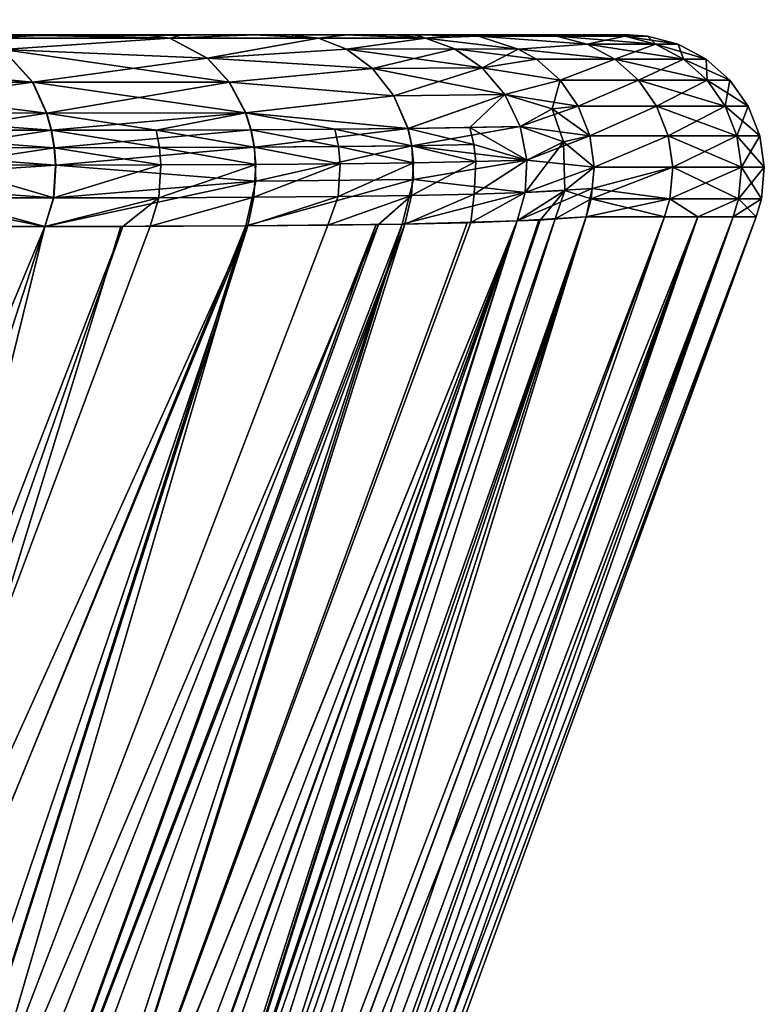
# Model space of a CAD drawing. Extents: x -0.045 to 0.141, y -0.171 to 0.07.
# Tile 256 of 256: x 0.13626 to 0.14065, y 0.064 to 0.06982. Entities that reach past the tile are written whole.
import ezdxf

# ---------------------------------------------------------------- set-up
doc = ezdxf.new("R2010")
doc.units = 0
doc.layers.add('mesh', color=7, linetype='CONTINUOUS')

msp = doc.modelspace()

# ---------------------------------------------------------------- meshes
at = {"layer": 'mesh'}
mesh = msp.add_polyface(dxfattribs=at)
corners = [(0.1210778, 0.0697282, 0.0362326), (0.1262111, 0.0697282, 0.0358307), (0.1262226, 0.0697205, 0.0359407), (0.1211185, 0.0687611, 0.0370139), (0.1262925, 0.0687611, 0.0366088), (0.1237962, 0.0686546, 0.0367736), (0.1262943, 0.0689476, 0.0366261), (0.1211194, 0.0689476, 0.0370313), (0.1262916, 0.069133, 0.0365999), (0.1211181, 0.069133, 0.0370049), (0.1262844, 0.0693072, 0.0365314), (0.1211145, 0.0693072, 0.0369362), (0.1262732, 0.0694606, 0.0364246), (0.1211089, 0.0694606, 0.0368289), (0.1262587, 0.0695848, 0.0362852), (0.1211016, 0.0695848, 0.036689), (0.1262415, 0.0696731, 0.0361209), (0.121093, 0.0696731, 0.036524), (0.1210835, 0.0697205, 0.0363431), (0.1236699, 0.0696731, -0.0114657), (0.1223325, 0.069679, -0.0115459), (0.1222207, 0.0696769, -0.0115588), (0.1224756, 0.0696928, -0.0114953), (0.1237962, 0.0686546, -0.0118833), (0.1262893, 0.0686546, -0.0116881), (0.1262925, 0.0687611, -0.0117186), (0.1262415, 0.0696731, -0.0112306), (0.1262226, 0.0697205, -0.0110504), (0.1262587, 0.0695848, -0.0113949), (0.1211016, 0.0695848, -0.0117987), (0.1262732, 0.0694606, -0.0115343), (0.1211089, 0.0694606, -0.0119387), (0.1262844, 0.0693072, -0.0116412), (0.1211145, 0.0693072, -0.012046), (0.1262916, 0.069133, -0.0117096), (0.1211181, 0.069133, -0.0121147), (0.1262943, 0.0689476, -0.0117359), (0.1211194, 0.0689476, -0.0121411), (0.1211185, 0.0687611, -0.0121237), (0.1249157, 0.0697282, 0.0353796), (0.1224403, 0.0697282, 0.0355754), (0.1262111, 0.0697282, -0.0109405), (0.1226758, 0.0697281, -0.0111343), (0.1226739, 0.0697283, -0.0112462), (0.1239479, 0.0697277, -0.0107327), (0.1257523, 0.0697279, -0.0100276), (0.1249157, 0.0697282, 0.0349986), (0.1159305, 0.0697361, 0.0121053), (0.1287614, 0.0697281, 0.0345673), (0.12978, 0.0697281, 0.0344272), (0.1309896, 0.0697282, 0.0341771), (0.134265, 0.0697281, 0.0325759), (0.1332587, 0.0697282, 0.0332395), (0.1159305, 0.0697968, -0.0088715), (0.1275556, 0.0697306, -0.0088715), (0.1275556, 0.0697156, 0.0001185), (0.1388798, 0.0697279, 0.0121053), (0.1159305, 0.0698182, -0.0058748), (0.1275556, 0.0697214, -0.0058748), (0.1226753, 0.0697201, -0.0113569)]
mesh.append_faces([[corners[k] for k in face] for face in [(0, 1, 2, 2), (3, 4, 5, 5), (3, 6, 4, 4), (7, 6, 3, 3), (7, 8, 6, 6), (9, 8, 7, 7), (9, 10, 8, 8), (11, 12, 10, 10), (13, 14, 12, 12), (15, 16, 14, 14), (17, 2, 16, 16), (18, 0, 2, 2), (19, 20, 21, 21), (19, 22, 20, 20), (23, 24, 25, 25), (19, 26, 27, 27), (19, 28, 26, 26), (29, 28, 19, 19), (29, 30, 28, 28), (31, 32, 30, 30), (33, 34, 32, 32), (35, 34, 33, 33), (35, 36, 34, 34), (37, 36, 35, 35), (37, 25, 36, 36), (38, 25, 37, 37), (38, 23, 25, 25), (0, 39, 1, 1), (0, 40, 39, 39), (41, 42, 43, 43), (41, 44, 42, 42), (45, 44, 41, 41), (40, 46, 39, 39), (47, 48, 46, 46), (47, 49, 48, 48), (50, 49, 47, 47), (51, 52, 47, 47), (53, 45, 54, 54), (53, 44, 45, 45), (55, 56, 47, 47), (55, 57, 58, 58), (41, 43, 59, 59), (59, 22, 19, 19), (59, 27, 41, 41), (59, 19, 27, 27), (59, 20, 22, 22)]])
mesh = msp.add_polyface(dxfattribs=at)
corners = [(0.1262226, 0.0697205, 0.0359407), (0.1262111, 0.0697282, 0.0358307), (0.1299278, 0.0697282, 0.0353708), (0.1262732, 0.0694606, -0.0115343), (0.1299925, 0.0695848, -0.0109329), (0.1262587, 0.0695848, -0.0113949), (0.1249157, 0.0697282, 0.0353796), (0.1249157, 0.0697282, 0.0349986), (0.1287614, 0.0697281, 0.0345673), (0.1262111, 0.0697282, -0.0109405), (0.125941, 0.0697281, -0.0100084), (0.1257523, 0.0697279, -0.0100276), (0.1275556, 0.0697282, -0.0098101), (0.1299278, 0.0697282, -0.0104805), (0.12978, 0.0697282, -0.009537), (0.1275556, 0.0697306, -0.0088715), (0.137868, 0.0697278, 0.0265772), (0.1376025, 0.0697279, 0.0277127), (0.1159305, 0.0697361, 0.0121053), (0.1321563, 0.0697283, 0.0337792), (0.1309896, 0.0697282, 0.0341771), (0.1332587, 0.0697282, 0.0332395), (0.1366304, 0.0697284, 0.0299328), (0.1359689, 0.0697284, 0.0308989), (0.1387044, 0.0697286, 0.0185886), (0.1383849, 0.0697283, 0.0224482), (0.1300625, 0.0697283, -0.0094924), (0.1323429, 0.0697283, -0.0088083), (0.1275556, 0.0697214, -0.0058748), (0.1299434, 0.0697205, 0.0354802), (0.1262415, 0.0696731, 0.0361209), (0.1299691, 0.0696731, 0.0356596), (0.1262587, 0.0695848, 0.0362852), (0.1299925, 0.0695848, 0.0358231), (0.1262732, 0.0694606, 0.0364246), (0.1300123, 0.0694606, 0.0359619), (0.1262844, 0.0693072, 0.0365314), (0.1300334, 0.0692021, 0.0361093), (0.1262916, 0.069133, 0.0365999), (0.1300398, 0.0690086, 0.0361539), (0.1262943, 0.0689476, 0.0366261), (0.1300393, 0.0688221, 0.0361509), (0.1262925, 0.0687611, 0.0366088), (0.1300342, 0.0686546, 0.0361149), (0.1262893, 0.0686546, 0.0365784), (0.1300385, 0.0687611, -0.011255), (0.1262943, 0.0689476, -0.0117359), (0.1262925, 0.0687611, -0.0117186), (0.1300398, 0.0690086, -0.0112636), (0.1262916, 0.069133, -0.0117096), (0.1300334, 0.0692021, -0.011219), (0.1262844, 0.0693072, -0.0116412), (0.1300112, 0.0694673, -0.0110642), (0.1300275, 0.0693072, -0.011178), (0.1262415, 0.0696731, -0.0112306), (0.1299691, 0.0696731, -0.0107693), (0.1299518, 0.069705, -0.0106486), (0.1262226, 0.0697205, -0.0110504)]
mesh.append_faces([[corners[k] for k in face] for face in [(0, 1, 2, 2), (3, 4, 5, 5), (6, 7, 8, 8), (1, 8, 2, 2), (1, 6, 8, 8), (9, 10, 11, 11), (9, 12, 10, 10), (13, 12, 9, 9), (13, 14, 12, 12), (15, 12, 14, 14), (16, 17, 18, 18), (18, 19, 20, 20), (18, 21, 19, 19), (22, 23, 18, 18), (24, 25, 18, 18), (15, 10, 12, 12), (15, 11, 10, 10), (14, 26, 15, 15), (15, 27, 28, 28), (29, 30, 0, 0), (31, 30, 29, 29), (31, 32, 30, 30), (33, 32, 31, 31), (33, 34, 32, 32), (35, 34, 33, 33), (35, 36, 34, 34), (37, 38, 36, 36), (39, 40, 38, 38), (41, 42, 40, 40), (43, 44, 42, 42), (0, 2, 29, 29), (45, 46, 47, 47), (46, 48, 49, 49), (45, 48, 46, 46), (49, 50, 51, 51), (48, 50, 49, 49), (51, 52, 3, 3), (51, 53, 52, 52), (50, 53, 51, 51), (54, 55, 56, 56), (5, 55, 54, 54), (5, 4, 55, 55), (3, 52, 4, 4), (9, 56, 13, 13), (9, 57, 56, 56), (57, 54, 56, 56)]])
mesh = msp.add_polyface(dxfattribs=at)
corners = [(0.13163, 0.0697092, -0.0102769), (0.1315746, 0.0697282, -0.0100954), (0.1311897, 0.0697282, -0.0102229), (0.1324129, 0.0697282, -0.0098176), (0.1316823, 0.069646, -0.0104494), (0.1333091, 0.0696443, -0.0098105), (0.1316307, 0.0697092, 0.0351672), (0.1315757, 0.0697282, 0.0349871), (0.1324388, 0.0697282, 0.0346981), (0.1312283, 0.0697282, 0.0351034), (0.1333091, 0.0696443, 0.0347013), (0.131683, 0.069646, 0.0353397), (0.1332294, 0.0697088, 0.0345373), (0.1309896, 0.0697282, 0.0341771), (0.1321563, 0.0697283, 0.0337792), (0.131198, 0.0697282, -0.0092269), (0.1321699, 0.0697283, -0.0088715), (0.1323429, 0.0697283, -0.0088083), (0.1159305, 0.0697361, 0.0121053), (0.1371838, 0.0697282, 0.0288576), (0.1366304, 0.0697284, 0.0299328), (0.1376025, 0.0697279, 0.0277127), (0.1379126, 0.069728, 0.0262946), (0.137868, 0.0697278, 0.0265772), (0.1333681, 0.0697232, -0.0058748), (0.1381081, 0.0697282, 0.0001185), (0.1275556, 0.0697156, 0.0001185), (0.1326668, 0.0687886, -0.0105641), (0.1318097, 0.0687982, -0.0108661), (0.1325886, 0.06862, -0.0105456), (0.131812, 0.0689887, -0.0108746), (0.1309303, 0.0690971, -0.0110916), (0.1317999, 0.069188, -0.0108356), (0.1309324, 0.0688092, -0.0111003), (0.1317561, 0.0686303, -0.0108187), (0.1326704, 0.0689802, -0.0105746), (0.1326656, 0.0690808, -0.0105628), (0.1326558, 0.0691814, -0.0105384), (0.1317724, 0.0693763, -0.0107459), (0.1309153, 0.0692912, -0.0110242), (0.1317317, 0.0695337, -0.010612), (0.1300112, 0.0694673, -0.0110642), (0.1299925, 0.0695848, -0.0109329), (0.1333842, 0.0695293, -0.0099648), (0.1318006, 0.069188, 0.0357259), (0.1334981, 0.0690744, 0.0350875), (0.1318127, 0.0689887, 0.0357649), (0.1317732, 0.0693763, 0.0356362), (0.1334867, 0.0691758, 0.0350646), (0.1317324, 0.0695337, 0.0355023), (0.1334459, 0.0693683, 0.0349816), (0.1333843, 0.0695293, 0.0348556), (0.131756, 0.0686303, 0.035709), (0.1300393, 0.0688221, 0.0361509), (0.1318105, 0.0687982, 0.0357564), (0.1300334, 0.0692021, 0.0361093), (0.1300123, 0.0694606, 0.0359619), (0.1299925, 0.0695848, 0.0358231), (0.1299691, 0.0696731, 0.0356596), (0.1300398, 0.0690086, 0.0361539), (0.1275556, 0.0697214, -0.0058748), (0.1333681, 0.0697284, -0.0082805)]
mesh.append_faces([[corners[k] for k in face] for face in [(0, 1, 2, 2), (3, 1, 0, 0), (0, 4, 5, 5), (6, 7, 8, 8), (6, 9, 7, 7), (6, 10, 11, 11), (8, 12, 6, 6), (13, 7, 9, 9), (14, 7, 13, 13), (14, 8, 7, 7), (1, 15, 2, 2), (1, 16, 15, 15), (3, 16, 1, 1), (3, 17, 16, 16), (18, 19, 20, 20), (18, 21, 19, 19), (18, 22, 23, 23), (24, 25, 26, 26), (27, 28, 29, 29), (30, 28, 27, 27), (30, 31, 28, 28), (32, 31, 30, 30), (33, 34, 28, 28), (35, 30, 27, 27), (36, 30, 35, 35), (37, 30, 36, 36), (37, 32, 30, 30), (38, 32, 37, 37), (38, 39, 32, 32), (40, 41, 38, 38), (4, 42, 40, 40), (43, 40, 38, 38), (5, 4, 40, 40), (44, 45, 46, 46), (47, 48, 44, 44), (49, 50, 47, 47), (11, 51, 49, 49), (52, 53, 54, 54), (55, 44, 46, 46), (56, 47, 44, 44), (57, 49, 47, 47), (58, 11, 49, 49), (58, 6, 11, 11), (54, 59, 46, 46), (60, 17, 61, 61), (24, 60, 61, 61)]])
mesh = msp.add_polyface(dxfattribs=at)
corners = [(0.1332293, 0.0697088, -0.0096465), (0.1331455, 0.0697282, -0.0094732), (0.1324129, 0.0697282, -0.0098176), (0.1342997, 0.0690693, -0.0097645), (0.133498, 0.0690744, -0.0101968), (0.1335035, 0.0689732, -0.0102074), (0.1326704, 0.0689802, -0.0105746), (0.1326668, 0.0687886, -0.0105641), (0.1334982, 0.0687807, -0.0101954), (0.13163, 0.0697092, -0.0102769), (0.1333091, 0.0696443, -0.0098105), (0.1326656, 0.0690808, -0.0105628), (0.1335788, 0.0697282, -0.0092695), (0.1347098, 0.0697086, -0.0087684), (0.1332294, 0.0697088, 0.0345373), (0.1331456, 0.0697282, 0.0343642), (0.1335788, 0.0697282, 0.0341596), (0.1316307, 0.0697092, 0.0351672), (0.1333091, 0.0696443, 0.0347013), (0.1324388, 0.0697282, 0.0346981), (0.1347088, 0.0697086, 0.0336597), (0.1332587, 0.0697282, 0.0332395), (0.1321563, 0.0697283, 0.0337792), (0.1323429, 0.0697283, -0.0088083), (0.1159305, 0.0697361, 0.0121053), (0.1383849, 0.0697283, 0.0224482), (0.1379126, 0.069728, 0.0262946), (0.1388706, 0.0697278, 0.0147265), (0.1387044, 0.0697286, 0.0185886), (0.1388798, 0.0697279, 0.0121053), (0.138745, 0.0697287, 0.0069852), (0.1388843, 0.0697279, 0.0108567), (0.1275556, 0.0697156, 0.0001185), (0.1342867, 0.0691714, -0.009743), (0.1334866, 0.0691758, -0.0101738), (0.1334355, 0.0686119, -0.0101562), (0.1349595, 0.06945, -0.0091198), (0.1333842, 0.0695293, -0.0099648), (0.1334459, 0.0693683, -0.0100909), (0.1348674, 0.0695913, -0.0089902), (0.1326558, 0.0691814, -0.0105384), (0.1317724, 0.0693763, -0.0107459), (0.1317317, 0.0695337, -0.010612), (0.1318127, 0.0689887, 0.0357649), (0.1334981, 0.0690744, 0.0350875), (0.1335034, 0.0688746, 0.0350973), (0.1318006, 0.069188, 0.0357259), (0.1334867, 0.0691758, 0.0350646), (0.1317732, 0.0693763, 0.0356362), (0.1334459, 0.0693683, 0.0349816), (0.1317324, 0.0695337, 0.0355023), (0.1333843, 0.0695293, 0.0348556), (0.131683, 0.069646, 0.0353397), (0.1349584, 0.06945, 0.0340112), (0.1348663, 0.0695913, 0.0338816), (0.1334714, 0.0686116, 0.0350296), (0.1318105, 0.0687982, 0.0357564), (0.1333681, 0.0697284, -0.0082805), (0.1342895, 0.0697282, -0.0088429), (0.1343843, 0.0697283, -0.0075933), (0.1333681, 0.0697232, -0.0058748)]
mesh.append_faces([[corners[k] for k in face] for face in [(0, 1, 2, 2), (3, 4, 5, 5), (6, 7, 8, 8), (0, 9, 10, 10), (2, 9, 0, 0), (5, 6, 8, 8), (4, 6, 5, 5), (4, 11, 6, 6), (0, 12, 1, 1), (0, 13, 12, 12), (14, 15, 16, 16), (17, 14, 18, 18), (19, 15, 14, 14), (16, 20, 14, 14), (21, 19, 22, 22), (21, 15, 19, 19), (16, 15, 21, 21), (1, 23, 2, 2), (24, 25, 26, 26), (24, 27, 28, 28), (24, 29, 27, 27), (30, 31, 32, 32), (33, 34, 4, 4), (8, 7, 35, 35), (36, 37, 38, 38), (39, 10, 37, 37), (34, 11, 4, 4), (34, 40, 11, 11), (34, 41, 40, 40), (38, 41, 34, 34), (37, 41, 38, 38), (10, 42, 37, 37), (43, 44, 45, 45), (46, 47, 44, 44), (48, 49, 47, 47), (50, 51, 49, 49), (52, 18, 51, 51), (51, 53, 49, 49), (18, 54, 51, 51), (14, 54, 18, 18), (55, 56, 45, 45), (56, 43, 45, 45), (1, 57, 23, 23), (12, 57, 1, 1), (58, 57, 12, 12), (57, 59, 60, 60)]])
mesh = msp.add_polyface(dxfattribs=at)
corners = [(0.1358944, 0.0697282, -0.0075168), (0.1352902, 0.0697282, -0.0080964), (0.136031, 0.0697085, -0.0076539), (0.135065, 0.0690657, -0.0092675), (0.1357723, 0.0691663, -0.0086888), (0.1350505, 0.0691682, -0.0092474), (0.1357883, 0.0690634, -0.0087077), (0.1350714, 0.0689634, -0.0092764), (0.1357953, 0.0689609, -0.0087159), (0.1357851, 0.0687669, -0.0087037), (0.1361954, 0.0697282, -0.0072281), (0.1350628, 0.0687697, -0.0092637), (0.1357428, 0.0685983, -0.0086529), (0.1364467, 0.0691656, -0.0080695), (0.1364641, 0.0690626, -0.0080869), (0.1358924, 0.0697282, 0.032409), (0.136472, 0.0697282, 0.0318048), (0.1360295, 0.0697085, 0.0325457), (0.1350638, 0.0690657, 0.0341589), (0.1364625, 0.0690626, 0.0329788), (0.1364701, 0.0689601, 0.0329864), (0.1350493, 0.0691682, 0.0341387), (0.1364451, 0.0691656, 0.0329613), (0.1356037, 0.0697282, 0.03271), (0.1347088, 0.0697086, 0.0336597), (0.1352716, 0.0697281, -0.0068033), (0.1343843, 0.0697283, -0.0075933), (0.1351789, 0.0697282, 0.0317863), (0.1359689, 0.0697284, 0.0308989), (0.1275556, 0.0697156, 0.0001185), (0.138453, 0.0697286, 0.0031278), (0.138745, 0.0697287, 0.0069852), (0.1381081, 0.0697282, 0.0001185), (0.1379126, 0.0697281, -0.0014044), (0.1380353, 0.0697281, -0.0005168), (0.1333681, 0.0697232, -0.0058748), (0.1388843, 0.0697279, 0.0108567), (0.1388798, 0.0697279, 0.0121053), (0.1350278, 0.0692684, -0.0092156), (0.1347098, 0.0697086, -0.0087684), (0.1361607, 0.0696428, -0.0077836), (0.1364604, 0.068766, -0.0080832), (0.1364075, 0.0685977, -0.0080319), (0.1349595, 0.06945, -0.0091198), (0.1348674, 0.0695913, -0.0089902), (0.1363361, 0.0694487, -0.0079589), (0.1364192, 0.0692662, -0.008042), (0.1350693, 0.0688641, 0.0341661), (0.1350266, 0.0692684, 0.034107), (0.1364176, 0.0692662, 0.0329339), (0.1349584, 0.06945, 0.0340112), (0.1363345, 0.0694487, 0.0328507), (0.1348663, 0.0695913, 0.0338816), (0.1361592, 0.0696428, 0.0326753), (0.1364075, 0.0685977, 0.0329221), (0.1364588, 0.068766, 0.0329751), (0.1360708, 0.069728, -0.0058748), (0.1367248, 0.0697282, -0.0048831)]
mesh.append_faces([[corners[k] for k in face] for face in [(0, 1, 2, 2), (3, 4, 5, 5), (3, 6, 4, 4), (7, 6, 3, 3), (7, 8, 6, 6), (9, 8, 7, 7), (10, 0, 2, 2), (7, 11, 9, 9), (11, 12, 9, 9), (6, 13, 4, 4), (8, 14, 6, 6), (15, 16, 17, 17), (18, 19, 20, 20), (21, 19, 18, 18), (21, 22, 19, 19), (23, 17, 24, 24), (23, 15, 17, 17), (25, 0, 10, 10), (26, 1, 0, 0), (27, 15, 23, 23), (28, 15, 27, 27), (28, 16, 15, 15), (29, 30, 31, 31), (29, 32, 30, 30), (33, 34, 35, 35), (29, 36, 37, 37), (38, 5, 4, 4), (2, 39, 40, 40), (9, 41, 8, 8), (42, 41, 9, 9), (43, 40, 44, 44), (43, 45, 40, 40), (38, 45, 43, 43), (38, 46, 45, 45), (4, 46, 38, 38), (18, 20, 47, 47), (48, 22, 21, 21), (48, 49, 22, 22), (50, 49, 48, 48), (50, 51, 49, 49), (52, 51, 50, 50), (52, 53, 51, 51), (24, 17, 53, 53), (54, 47, 55, 55), (25, 10, 56, 56), (35, 56, 57, 57)]])
mesh = msp.add_polyface(dxfattribs=at)
corners = [(0.137145, 0.0697086, -0.0063332), (0.1369948, 0.0697282, -0.0062414), (0.1361954, 0.0697282, -0.0072281), (0.1376443, 0.0690657, -0.0066882), (0.1364641, 0.0690626, -0.0080869), (0.1364717, 0.0689601, -0.0080945), (0.1376241, 0.0691682, -0.0066737), (0.1364467, 0.0691656, -0.0080695), (0.136031, 0.0697085, -0.0076539), (0.1357883, 0.0690634, -0.0087077), (0.1357953, 0.0689609, -0.0087159), (0.1360295, 0.0697085, 0.0325457), (0.136472, 0.0697282, 0.0318048), (0.137144, 0.0697086, 0.0312245), (0.1369879, 0.0697282, 0.0311133), (0.1372185, 0.0697282, 0.0308042), (0.1370833, 0.0690634, 0.0323029), (0.1364451, 0.0691656, 0.0329613), (0.1370644, 0.0691663, 0.032287), (0.1364625, 0.0690626, 0.0329788), (0.1370915, 0.0689609, 0.0323099), (0.1364701, 0.0689601, 0.0329864), (0.1359689, 0.0697284, 0.0308989), (0.1366304, 0.0697284, 0.0299328), (0.1376451, 0.0697282, 0.0300934), (0.1371838, 0.0697282, 0.0288576), (0.1378488, 0.0697282, 0.0296601), (0.1333681, 0.0697232, -0.0058748), (0.1376624, 0.0697282, -0.002614), (0.1379126, 0.0697281, -0.0014044), (0.1372645, 0.0697283, -0.0037807), (0.1367248, 0.0697282, -0.0048831), (0.1380353, 0.0697281, -0.0005168), (0.1381081, 0.0697282, 0.0001185), (0.1375924, 0.0692684, -0.0066511), (0.1364192, 0.0692662, -0.008042), (0.1374965, 0.06945, -0.0065828), (0.1363361, 0.0694487, -0.0079589), (0.1373669, 0.0695913, -0.0064907), (0.1361607, 0.0696428, -0.0077836), (0.1364075, 0.0685977, -0.0080319), (0.1376515, 0.0688641, -0.0066937), (0.1364604, 0.068766, -0.0080832), (0.1357723, 0.0691663, -0.0086888), (0.1361592, 0.0696428, 0.0326753), (0.1370793, 0.0687669, 0.0322998), (0.1364588, 0.068766, 0.0329751), (0.1364075, 0.0685977, 0.0329221), (0.1373658, 0.0695913, 0.031382), (0.1374954, 0.06945, 0.0314742), (0.1363345, 0.0694487, 0.0328507), (0.1375912, 0.0692684, 0.0315424), (0.1364176, 0.0692662, 0.0329339), (0.1350693, 0.0688641, 0.0341661), (0.1360708, 0.069728, -0.0058748), (0.1376449, 0.0697282, -0.0052032)]
mesh.append_faces([[corners[k] for k in face] for face in [(0, 1, 2, 2), (3, 4, 5, 5), (6, 7, 4, 4), (2, 8, 0, 0), (9, 4, 7, 7), (10, 5, 4, 4), (11, 12, 13, 13), (13, 14, 15, 15), (12, 14, 13, 13), (16, 17, 18, 18), (16, 19, 17, 17), (20, 19, 16, 16), (20, 21, 19, 19), (22, 14, 12, 12), (22, 15, 14, 14), (23, 15, 22, 22), (23, 24, 15, 15), (25, 26, 23, 23), (27, 28, 29, 29), (27, 30, 28, 28), (27, 31, 30, 30), (27, 32, 33, 33), (34, 35, 7, 7), (36, 37, 35, 35), (38, 37, 36, 36), (38, 39, 37, 37), (0, 39, 38, 38), (0, 8, 39, 39), (40, 41, 42, 42), (43, 7, 35, 35), (42, 5, 10, 10), (42, 41, 5, 5), (11, 13, 44, 44), (45, 46, 20, 20), (47, 46, 45, 45), (48, 44, 13, 13), (49, 44, 48, 48), (49, 50, 44, 44), (51, 52, 50, 50), (18, 52, 51, 51), (18, 17, 52, 52), (46, 21, 20, 20), (46, 53, 21, 21), (54, 55, 31, 31), (54, 1, 55, 55), (54, 2, 1, 1)]])
mesh = msp.add_polyface(dxfattribs=at)
corners = [(0.1380226, 0.0697088, -0.0048538), (0.1378496, 0.0697282, -0.00477), (0.1376449, 0.0697282, -0.0052032), (0.1376241, 0.0691682, -0.0066737), (0.1364641, 0.0690626, -0.0080869), (0.1376443, 0.0690657, -0.0066882), (0.137145, 0.0697086, -0.0063332), (0.1369948, 0.0697282, -0.0062414), (0.137144, 0.0697086, 0.0312245), (0.1372185, 0.0697282, 0.0308042), (0.1376451, 0.0697282, 0.0300934), (0.1376431, 0.0690657, 0.0315796), (0.1370644, 0.0691663, 0.032287), (0.1376229, 0.0691682, 0.0315651), (0.1370833, 0.0690634, 0.0323029), (0.137652, 0.0689634, 0.0315861), (0.1370915, 0.0689609, 0.0323099), (0.1370793, 0.0687669, 0.0322998), (0.1381497, 0.0689676, 0.0308203), (0.138137, 0.0687743, 0.0308133), (0.1376393, 0.0687697, 0.0315774), (0.1381401, 0.0690693, 0.0308143), (0.1370284, 0.0685983, 0.0322575), (0.1380221, 0.0697088, 0.029744), (0.1378488, 0.0697282, 0.0296601), (0.1372645, 0.0697283, -0.0037807), (0.1384724, 0.0697282, -0.0032001), (0.1376624, 0.0697282, -0.002614), (0.1367248, 0.0697282, -0.0048831), (0.1381835, 0.0697282, -0.0040633), (0.1366304, 0.0697284, 0.0299328), (0.1371838, 0.0697282, 0.0288576), (0.1381932, 0.0697282, 0.0289276), (0.1376025, 0.0697279, 0.0277127), (0.1385985, 0.0697282, 0.0277043), (0.137868, 0.0697278, 0.0265772), (0.138471, 0.0697282, 0.0280892), (0.1364717, 0.0689601, -0.0080945), (0.1376515, 0.0688641, -0.0066937), (0.1375924, 0.0692684, -0.0066511), (0.1364467, 0.0691656, -0.0080695), (0.1374965, 0.06945, -0.0065828), (0.1364192, 0.0692662, -0.008042), (0.1385729, 0.0690744, -0.0051225), (0.1385499, 0.0691758, -0.0051111), (0.138467, 0.0693683, -0.0050703), (0.1383409, 0.0695293, -0.0050087), (0.1373669, 0.0695913, -0.0064907), (0.1381866, 0.0696443, -0.0049335), (0.1375922, 0.0686006, -0.0066519), (0.1385826, 0.0688746, -0.0051278), (0.1375912, 0.0692684, 0.0315424), (0.1376052, 0.0686006, 0.0315262), (0.1381185, 0.0691714, 0.0308014), (0.1374954, 0.06945, 0.0314742), (0.1384665, 0.0693683, 0.0299605), (0.1373658, 0.0695913, 0.031382), (0.1383404, 0.0695293, 0.0298989), (0.1381861, 0.0696443, 0.0298238), (0.1363345, 0.0694487, 0.0328507)]
mesh.append_faces([[corners[k] for k in face] for face in [(0, 1, 2, 2), (3, 4, 5, 5), (2, 6, 0, 0), (2, 7, 6, 6), (8, 9, 10, 10), (11, 12, 13, 13), (11, 14, 12, 12), (15, 14, 11, 11), (15, 16, 14, 14), (17, 16, 15, 15), (18, 19, 20, 20), (15, 20, 17, 17), (15, 18, 20, 20), (11, 18, 15, 15), (13, 21, 11, 11), (20, 22, 17, 17), (23, 10, 24, 24), (23, 8, 10, 10), (25, 26, 27, 27), (28, 29, 25, 25), (28, 1, 29, 29), (2, 1, 28, 28), (30, 24, 10, 10), (31, 32, 24, 24), (33, 32, 31, 31), (34, 33, 35, 35), (36, 32, 33, 33), (5, 37, 38, 38), (39, 40, 3, 3), (41, 42, 39, 39), (43, 5, 38, 38), (44, 3, 5, 5), (44, 39, 3, 3), (45, 41, 39, 39), (46, 47, 41, 41), (0, 47, 48, 48), (0, 6, 47, 47), (49, 50, 38, 38), (51, 13, 12, 12), (20, 19, 52, 52), (51, 53, 13, 13), (54, 55, 51, 51), (56, 57, 54, 54), (23, 58, 56, 56), (56, 8, 23, 23), (51, 59, 54, 54)]])
mesh = msp.add_polyface(dxfattribs=at)
corners = [(0.1386526, 0.0697092, -0.0032551), (0.1384724, 0.0697282, -0.0032001), (0.1381835, 0.0697282, -0.0040633), (0.1385887, 0.0697282, -0.0028527), (0.1381866, 0.0696443, -0.0049335), (0.1388251, 0.069646, -0.0033074), (0.1380226, 0.0697088, -0.0048538), (0.1378496, 0.0697282, -0.00477), (0.1386525, 0.0697092, 0.0281447), (0.138471, 0.0697282, 0.0280892), (0.1385985, 0.0697282, 0.0277043), (0.1380221, 0.0697088, 0.029744), (0.1378488, 0.0697282, 0.0296601), (0.1381932, 0.0697282, 0.0289276), (0.1381497, 0.0689676, 0.0308203), (0.138583, 0.0689732, 0.0300181), (0.138137, 0.0687743, 0.0308133), (0.1381401, 0.0690693, 0.0308143), (0.1385723, 0.0690744, 0.0300127), (0.1381185, 0.0691714, 0.0308014), (0.1376431, 0.0690657, 0.0315796), (0.1376229, 0.0691682, 0.0315651), (0.1381861, 0.0696443, 0.0298238), (0.138571, 0.0687807, 0.0300129), (0.138077, 0.0686053, 0.030778), (0.138825, 0.069646, 0.0281969), (0.1372645, 0.0697283, -0.0037807), (0.1376624, 0.0697282, -0.002614), (0.1388561, 0.0697282, -0.0015522), (0.1379126, 0.0697281, -0.0014044), (0.137868, 0.0697278, 0.0265772), (0.1388561, 0.0697282, 0.0264424), (0.1376025, 0.0697279, 0.0277127), (0.1381081, 0.0697282, 0.0001185), (0.139316, 0.0697282, 0.0021644), (0.138453, 0.0697286, 0.0031278), (0.1380353, 0.0697281, -0.0005168), (0.1379126, 0.069728, 0.0262946), (0.1383849, 0.0697283, 0.0224482), (0.1389877, 0.0695337, -0.0033568), (0.1383409, 0.0695293, -0.0050087), (0.138467, 0.0693683, -0.0050703), (0.1385729, 0.0690744, -0.0051225), (0.1376515, 0.0688641, -0.0066937), (0.1385826, 0.0688746, -0.0051278), (0.1385499, 0.0691758, -0.0051111), (0.1376443, 0.0690657, -0.0066882), (0.1375924, 0.0692684, -0.0066511), (0.1374965, 0.06945, -0.0065828), (0.1373669, 0.0695913, -0.0064907), (0.1385494, 0.0691758, 0.0300013), (0.1389397, 0.0687886, 0.0291814), (0.1385318, 0.0686119, 0.0299501), (0.1375912, 0.0692684, 0.0315424), (0.1384665, 0.0693683, 0.0299605), (0.1374954, 0.06945, 0.0314742), (0.1383404, 0.0695293, 0.0298989), (0.1373658, 0.0695913, 0.031382), (0.1389384, 0.0690808, 0.0291802), (0.1391215, 0.0693763, 0.0282871), (0.1389876, 0.0695337, 0.0282463)]
mesh.append_faces([[corners[k] for k in face] for face in [(0, 1, 2, 2), (0, 3, 1, 1), (0, 4, 5, 5), (0, 6, 4, 4), (2, 6, 0, 0), (2, 7, 6, 6), (8, 9, 10, 10), (11, 12, 13, 13), (14, 15, 16, 16), (17, 15, 14, 14), (17, 18, 15, 15), (19, 18, 17, 17), (20, 17, 14, 14), (21, 19, 17, 17), (11, 8, 22, 22), (13, 8, 11, 11), (13, 9, 8, 8), (16, 23, 24, 24), (15, 23, 16, 16), (8, 25, 22, 22), (26, 2, 1, 1), (27, 28, 29, 29), (27, 3, 28, 28), (1, 3, 27, 27), (10, 30, 31, 31), (9, 32, 10, 10), (33, 34, 35, 35), (36, 28, 33, 33), (36, 29, 28, 28), (31, 37, 38, 38), (30, 37, 31, 31), (39, 40, 41, 41), (5, 4, 40, 40), (42, 43, 44, 44), (45, 46, 42, 42), (41, 47, 45, 45), (40, 48, 41, 41), (4, 49, 40, 40), (19, 50, 18, 18), (23, 51, 52, 52), (53, 50, 19, 19), (53, 54, 50, 50), (55, 56, 54, 54), (57, 22, 56, 56), (50, 58, 18, 18), (56, 59, 54, 54), (22, 60, 56, 56)]])
mesh = msp.add_polyface(dxfattribs=at)
corners = [(0.1386526, 0.0697092, -0.0032551), (0.1388561, 0.0697282, -0.0015522), (0.1385887, 0.0697282, -0.0028527), (0.139718, 0.0697282, 0.0072978), (0.139316, 0.0697282, 0.0021644), (0.139426, 0.0697205, 0.0021529), (0.1388561, 0.0697282, 0.0264424), (0.139316, 0.0697282, 0.0227258), (0.139426, 0.0697205, 0.0227373), (0.138745, 0.0697287, 0.0069852), (0.1398521, 0.0697282, 0.0124451), (0.1388843, 0.0697279, 0.0108567), (0.138453, 0.0697286, 0.0031278), (0.1381081, 0.0697282, 0.0001185), (0.1388798, 0.0697279, 0.0121053), (0.1388706, 0.0697278, 0.0147265), (0.139718, 0.0697282, 0.0175924), (0.1387044, 0.0697286, 0.0185886), (0.1383849, 0.0697283, 0.0224482), (0.1389656, 0.0697205, -0.0015678), (0.1388251, 0.069646, -0.0033074), (0.1383409, 0.0695293, -0.0050087), (0.1389877, 0.0695337, -0.0033568), (0.1394472, 0.0694606, -0.0016367), (0.1391215, 0.0693763, -0.0033976), (0.1393085, 0.0695848, -0.0016169), (0.1391988, 0.069644, -0.0016012), (0.1396062, 0.0696731, 0.0021341), (0.1397705, 0.0695848, 0.0021169), (0.1397705, 0.0695848, 0.0227733), (0.1391988, 0.069644, 0.0264914), (0.1396062, 0.0696731, 0.0227561), (0.1393085, 0.0695848, 0.0265071), (0.1394472, 0.0694606, 0.026527), (0.1389656, 0.0697205, 0.0264581), (0.1385985, 0.0697282, 0.0277043), (0.1386525, 0.0697092, 0.0281447), (0.1389876, 0.0695337, 0.0282463), (0.1391215, 0.0693763, 0.0282871), (0.138825, 0.069646, 0.0281969), (0.1383404, 0.0695293, 0.0298989), (0.1381861, 0.0696443, 0.0298238)]
mesh.append_faces([[corners[k] for k in face] for face in [(0, 1, 2, 2), (3, 4, 5, 5), (6, 7, 8, 8), (9, 10, 11, 11), (9, 3, 10, 10), (12, 3, 9, 9), (12, 4, 3, 3), (13, 1, 4, 4), (10, 14, 11, 11), (10, 15, 14, 14), (16, 15, 10, 10), (16, 17, 15, 15), (7, 17, 16, 16), (7, 18, 17, 17), (6, 18, 7, 7), (19, 1, 0, 0), (20, 21, 22, 22), (23, 22, 24, 24), (25, 22, 23, 23), (26, 22, 25, 25), (26, 20, 22, 22), (26, 0, 20, 20), (19, 0, 26, 26), (19, 4, 1, 1), (19, 5, 4, 4), (19, 27, 5, 5), (26, 27, 19, 19), (26, 28, 27, 27), (25, 28, 26, 26), (23, 28, 25, 25), (29, 30, 31, 31), (29, 32, 30, 30), (33, 32, 29, 29), (8, 34, 6, 6), (31, 34, 8, 8), (31, 30, 34, 34), (34, 35, 6, 6), (34, 36, 35, 35), (37, 33, 38, 38), (37, 32, 33, 33), (39, 32, 37, 37), (39, 30, 32, 32), (40, 37, 38, 38), (41, 39, 37, 37), (36, 30, 39, 39), (34, 30, 36, 36)]])
mesh = msp.add_polyface(dxfattribs=at)
corners = [(0.1400168, 0.0693072, 0.0227991), (0.1403143, 0.0694606, 0.0176235), (0.1404216, 0.0693072, 0.0176291), (0.1399099, 0.0694606, 0.0227879), (0.1401743, 0.0695848, 0.0176162), (0.1397705, 0.0695848, 0.0227733), (0.1400093, 0.0696731, 0.0176076), (0.1396062, 0.0696731, 0.0227561), (0.1398284, 0.0697205, 0.0175982), (0.139426, 0.0697205, 0.0227373), (0.139316, 0.0697282, 0.0227258), (0.1404492, 0.0694606, 0.0124451), (0.1405566, 0.0693072, 0.0124451), (0.140309, 0.0695848, 0.0124451), (0.1401438, 0.0696731, 0.0124451), (0.1399626, 0.0697205, 0.0124451), (0.139718, 0.0697282, 0.0175924), (0.1403143, 0.0694606, 0.0072667), (0.1404216, 0.0693072, 0.0072611), (0.1401743, 0.0695848, 0.007274), (0.1400093, 0.0696731, 0.0072826), (0.1398284, 0.0697205, 0.007292), (0.1398521, 0.0697282, 0.0124451), (0.1399099, 0.0694606, 0.0021024), (0.1400168, 0.0693072, 0.0020912), (0.1397705, 0.0695848, 0.0021169), (0.1396062, 0.0696731, 0.0021341), (0.139426, 0.0697205, 0.0021529), (0.139718, 0.0697282, 0.0072978), (0.1394472, 0.0694606, -0.0016367), (0.1395535, 0.0693072, -0.0016519), (0.1396217, 0.069133, -0.0016617), (0.1400852, 0.069133, 0.002084), (0.1395535, 0.0693072, 0.0265422), (0.1396217, 0.069133, 0.0265519), (0.1394472, 0.0694606, 0.026527)]
mesh.append_faces([[corners[k] for k in face] for face in [(0, 1, 2, 2), (3, 1, 0, 0), (3, 4, 1, 1), (5, 4, 3, 3), (5, 6, 4, 4), (7, 6, 5, 5), (7, 8, 6, 6), (9, 8, 7, 7), (9, 10, 8, 8), (2, 11, 12, 12), (1, 11, 2, 2), (1, 13, 11, 11), (4, 13, 1, 1), (4, 14, 13, 13), (6, 14, 4, 4), (6, 15, 14, 14), (8, 15, 6, 6), (8, 16, 15, 15), (10, 16, 8, 8), (12, 17, 18, 18), (11, 17, 12, 12), (11, 19, 17, 17), (13, 19, 11, 11), (13, 20, 19, 19), (14, 20, 13, 13), (14, 21, 20, 20), (15, 21, 14, 14), (15, 22, 21, 21), (16, 22, 15, 15), (18, 23, 24, 24), (17, 23, 18, 18), (17, 25, 23, 23), (19, 25, 17, 17), (19, 26, 25, 25), (20, 26, 19, 19), (20, 27, 26, 26), (21, 27, 20, 20), (21, 28, 27, 27), (22, 28, 21, 21), (29, 23, 25, 25), (30, 24, 23, 23), (31, 24, 30, 30), (31, 32, 24, 24), (33, 0, 34, 34), (33, 3, 0, 0), (35, 3, 33, 33), (3, 35, 5, 5)]])
mesh = msp.add_polyface(dxfattribs=at)
corners = [(0.1394171, 0.0686416, 0.0274344), (0.1393289, 0.0686354, 0.0278606), (0.1394759, 0.0688092, 0.0274471), (0.1389502, 0.0689802, 0.0291851), (0.1389397, 0.0687886, 0.0291814), (0.138571, 0.0687807, 0.0300129), (0.138583, 0.0689732, 0.0300181), (0.1385723, 0.0690744, 0.0300127), (0.1389384, 0.0690808, 0.0291802), (0.1396362, 0.0688221, -0.0016638), (0.1396478, 0.0689476, -0.0016654), (0.1392418, 0.0687982, -0.0034349), (0.1392502, 0.0689887, -0.0034372), (0.1385729, 0.0690744, -0.0051225), (0.1385826, 0.0688746, -0.0051278), (0.1392112, 0.069188, -0.003425), (0.1385499, 0.0691758, -0.0051111), (0.1391215, 0.0693763, -0.0033976), (0.138467, 0.0693683, -0.0050703), (0.1389877, 0.0695337, -0.0033568), (0.1385149, 0.0686116, -0.0050959), (0.1391944, 0.0686303, -0.0033804), (0.1396003, 0.0686546, -0.0016586), (0.1396217, 0.069133, -0.0016617), (0.1395535, 0.0693072, -0.0016519), (0.1394472, 0.0694606, -0.0016367), (0.1399099, 0.0694606, 0.0021024), (0.1396217, 0.069133, 0.0265519), (0.1394672, 0.0690971, 0.0274449), (0.1393998, 0.0692912, 0.0274299), (0.1396306, 0.0687611, 0.0265532), (0.1396003, 0.0686546, 0.0265489), (0.1396478, 0.0689476, 0.0265557), (0.1392417, 0.0687982, 0.0283244), (0.1389212, 0.06862, 0.0291033), (0.1392502, 0.0689887, 0.0283266), (0.1392112, 0.069188, 0.0283145), (0.1391943, 0.0686303, 0.0282707), (0.138914, 0.0691814, 0.0291705), (0.1391215, 0.0693763, 0.0282871), (0.1394472, 0.0694606, 0.026527), (0.1395535, 0.0693072, 0.0265422), (0.1385494, 0.0691758, 0.0300013), (0.1384665, 0.0693683, 0.0299605)]
mesh.append_faces([[corners[k] for k in face] for face in [(0, 1, 2, 2), (3, 4, 5, 5), (6, 3, 5, 5), (7, 3, 6, 6), (7, 8, 3, 3), (9, 10, 11, 11), (12, 13, 14, 14), (15, 13, 12, 12), (15, 16, 13, 13), (17, 16, 15, 15), (17, 18, 16, 16), (19, 18, 17, 17), (20, 11, 14, 14), (21, 9, 11, 11), (22, 9, 21, 21), (23, 12, 10, 10), (23, 15, 12, 12), (24, 15, 23, 23), (24, 17, 15, 15), (25, 17, 24, 24), (11, 12, 14, 14), (11, 10, 12, 12), (24, 26, 25, 25), (27, 28, 29, 29), (30, 0, 2, 2), (31, 0, 30, 30), (2, 28, 32, 32), (33, 28, 2, 2), (4, 33, 34, 34), (35, 33, 4, 4), (35, 28, 33, 33), (36, 28, 35, 35), (36, 29, 28, 28), (2, 37, 33, 33), (3, 35, 4, 4), (8, 35, 3, 3), (38, 35, 8, 8), (38, 36, 35, 35), (39, 36, 38, 38), (39, 29, 36, 36), (29, 40, 41, 41), (29, 41, 27, 27), (39, 40, 29, 29), (42, 38, 8, 8), (42, 39, 38, 38), (43, 39, 42, 42)]])
mesh = msp.add_polyface(dxfattribs=at)
corners = [(0.1402589, 0.0686546, 0.0045794), (0.1404687, 0.0686546, 0.0072587), (0.1404993, 0.0687611, 0.0072571), (0.1406038, 0.0686546, 0.0124451), (0.1406344, 0.0687611, 0.0124451), (0.1402589, 0.0686546, 0.0203109), (0.1400637, 0.0686546, 0.022804), (0.1400942, 0.0687611, 0.0228072), (0.1404993, 0.0687611, 0.0176332), (0.1405167, 0.0689476, 0.0176341), (0.1401115, 0.0689476, 0.022809), (0.1404903, 0.069133, 0.0176327), (0.1400852, 0.069133, 0.0228062), (0.1404216, 0.0693072, 0.0176291), (0.1400168, 0.0693072, 0.0227991), (0.1406518, 0.0689476, 0.0124451), (0.1406254, 0.069133, 0.0124451), (0.1405566, 0.0693072, 0.0124451), (0.1405167, 0.0689476, 0.0072562), (0.1404903, 0.069133, 0.0072575), (0.1404216, 0.0693072, 0.0072611), (0.1400942, 0.0687611, 0.0020831), (0.1401115, 0.0689476, 0.0020813), (0.1400852, 0.069133, 0.002084), (0.1400168, 0.0693072, 0.0020912), (0.1396478, 0.0689476, -0.0016654), (0.1396217, 0.069133, -0.0016617), (0.1396362, 0.0688221, -0.0016638), (0.1396003, 0.0686546, -0.0016586), (0.1400637, 0.0686546, 0.0020863), (0.1396306, 0.0687611, 0.0265532), (0.1396003, 0.0686546, 0.0265489), (0.1396478, 0.0689476, 0.0265557), (0.1396217, 0.069133, 0.0265519), (0.1394672, 0.0690971, 0.0274449), (0.1394759, 0.0688092, 0.0274471)]
mesh.append_faces([[corners[k] for k in face] for face in [(0, 1, 2, 2), (1, 3, 4, 4), (5, 6, 7, 7), (7, 8, 5, 5), (7, 9, 8, 8), (10, 9, 7, 7), (10, 11, 9, 9), (12, 11, 10, 10), (12, 13, 11, 11), (14, 13, 12, 12), (8, 4, 3, 3), (8, 15, 4, 4), (9, 15, 8, 8), (9, 16, 15, 15), (11, 16, 9, 9), (11, 17, 16, 16), (13, 17, 11, 11), (4, 2, 1, 1), (4, 18, 2, 2), (15, 18, 4, 4), (15, 19, 18, 18), (16, 19, 15, 15), (16, 20, 19, 19), (17, 20, 16, 16), (2, 21, 0, 0), (2, 22, 21, 21), (18, 22, 2, 2), (18, 23, 22, 22), (19, 23, 18, 18), (19, 24, 23, 23), (20, 24, 19, 19), (25, 23, 26, 26), (25, 22, 23, 23), (27, 22, 25, 25), (27, 21, 22, 22), (28, 21, 27, 27), (28, 29, 21, 21), (30, 6, 31, 31), (30, 7, 6, 6), (30, 10, 7, 7), (32, 10, 30, 30), (32, 12, 10, 10), (33, 12, 32, 32), (33, 14, 12, 12), (32, 34, 33, 33), (35, 32, 30, 30)]])
mesh = msp.add_polyface(dxfattribs=at)
corners = [(0.1337855, 0.0612281, -0.0058991), (0.135946, 0.0685977, -0.0084926), (0.1357428, 0.0685983, -0.0086529), (0.135693, 0.0612282, -0.0034901), (0.1383611, 0.0686084, -0.0054269), (0.1354371, 0.061228, -0.0039352), (0.139321, 0.068635, -0.0029997), (0.1368502, 0.0612282, -0.000783), (0.1369947, 0.0612282, -0.0002917), (0.1370561, 0.0612282, 0.0248409), (0.1396003, 0.0686546, 0.0265489), (0.137125, 0.061228, 0.0245471), (0.1368598, 0.061229, 0.0256775), (0.1394171, 0.0686416, 0.0274344), (0.1352509, 0.061228, 0.0290774), (0.1383752, 0.0686086, 0.0302907), (0.135695, 0.0612281, 0.0283925), (0.138077, 0.0686053, 0.030778), (0.1342747, 0.0612281, 0.0303002), (0.1368681, 0.0685977, 0.0324607), (0.1370284, 0.0685983, 0.0322575), (0.1340237, 0.0612281, 0.0305379), (0.1357851, 0.0687669, -0.0087037), (0.1370793, 0.0687669, 0.0322998), (0.1345919, 0.0612281, -0.0050478), (0.1352503, 0.061228, -0.0041858), (0.1375922, 0.0686006, -0.0066519), (0.1349324, 0.0686008, -0.009292), (0.1340232, 0.0612281, -0.0056481), (0.1364075, 0.0685977, -0.0080319), (0.136856, 0.0685977, -0.0075841), (0.1361011, 0.0612284, -0.0027799), (0.1385149, 0.0686116, -0.0050959), (0.1362013, 0.0612284, -0.0025442), (0.1391944, 0.0686303, -0.0033804), (0.1365287, 0.0612284, -0.0017742), (0.1388979, 0.0686194, -0.0042718), (0.1396003, 0.0686546, -0.0016586), (0.1370563, 0.0612282, 0.0000588), (0.1366257, 0.0612283, -0.001546), (0.1376052, 0.0686006, 0.0315262), (0.135105, 0.0612279, 0.0293024), (0.1368256, 0.0612291, 0.0258237), (0.1391943, 0.0686303, 0.0282707), (0.1389212, 0.06862, 0.0291033), (0.1361977, 0.0612284, 0.0274316), (0.1363906, 0.0612285, 0.0270402), (0.1358162, 0.0612282, 0.0282056), (0.1385318, 0.0686119, 0.0299501), (0.1345758, 0.0612281, 0.0299383), (0.1332166, 0.061228, 0.0312765), (0.1350275, 0.0686006, 0.0341069), (0.1359597, 0.0685977, 0.0333707), (0.1364075, 0.0685977, 0.0329221), (0.1333448, 0.061228, 0.031181), (0.1342986, 0.0687743, -0.0097614), (0.1342634, 0.0686053, -0.0097014), (0.1376515, 0.0688641, -0.0066937), (0.1350628, 0.0687697, -0.0092637), (0.1350693, 0.0688641, 0.0341661), (0.1376393, 0.0687697, 0.0315774)]
mesh.append_faces([[corners[k] for k in face] for face in [(0, 1, 2, 2), (3, 4, 5, 5), (6, 7, 8, 8), (9, 10, 11, 11), (12, 13, 9, 9), (14, 15, 16, 16), (14, 17, 15, 15), (18, 19, 20, 20), (21, 19, 18, 18), (22, 2, 1, 1), (23, 20, 19, 19), (24, 25, 26, 26), (0, 2, 27, 27), (28, 29, 1, 1), (24, 30, 29, 29), (26, 30, 24, 24), (5, 26, 25, 25), (5, 4, 26, 26), (31, 32, 3, 3), (33, 32, 31, 31), (34, 33, 35, 35), (36, 32, 33, 33), (37, 8, 38, 38), (34, 39, 7, 7), (40, 14, 41, 41), (42, 43, 12, 12), (44, 43, 45, 45), (43, 46, 45, 45), (47, 48, 45, 45), (16, 48, 47, 47), (40, 17, 14, 14), (49, 40, 41, 41), (18, 40, 49, 49), (50, 51, 52, 52), (18, 20, 40, 40), (21, 53, 19, 19), (52, 53, 54, 54), (29, 30, 26, 26), (55, 56, 27, 27), (26, 57, 29, 29), (22, 1, 29, 29), (58, 27, 2, 2), (53, 52, 51, 51), (51, 59, 53, 53), (23, 19, 53, 53), (60, 40, 20, 20)]])
mesh = msp.add_polyface(dxfattribs=at)
corners = [(0.1400637, 0.0686546, 0.022804), (0.1372247, 0.0612282, 0.0238714), (0.1396003, 0.0686546, 0.0265489), (0.1373161, 0.0612282, 0.0229484), (0.1402589, 0.0686546, 0.0203109), (0.1375055, 0.0612281, 0.0038553), (0.1400637, 0.0686546, 0.0020863), (0.1373171, 0.0612282, 0.0019519), (0.1402589, 0.0686546, 0.0045794), (0.1404687, 0.0686546, 0.0072587), (0.1378632, 0.0612281, 0.0114951), (0.1406038, 0.0686546, 0.0124451), (0.1377121, 0.0612281, 0.007673), (0.137598, 0.0612281, 0.0047902), (0.137598, 0.0612281, 0.0201), (0.1376361, 0.0612281, 0.0191383), (0.1404687, 0.0686546, 0.0176316), (0.1377873, 0.0612281, 0.0153161), (0.1379008, 0.0612281, 0.0124451), (0.137125, 0.061228, 0.0245471), (0.1370561, 0.0612282, 0.0248409), (0.1394171, 0.0686416, 0.0274344), (0.1368598, 0.061229, 0.0256775), (0.1393289, 0.0686354, 0.0278606), (0.1400942, 0.0687611, 0.0020831), (0.1404993, 0.0687611, 0.0176332), (0.138077, 0.0686053, 0.030778), (0.138571, 0.0687807, 0.0300129), (0.1383752, 0.0686086, 0.0302907), (0.135693, 0.0612282, -0.0034901), (0.1385149, 0.0686116, -0.0050959), (0.1383611, 0.0686084, -0.0054269), (0.1388979, 0.0686194, -0.0042718), (0.1362013, 0.0612284, -0.0025442), (0.1391944, 0.0686303, -0.0033804), (0.1396003, 0.0686546, -0.0016586), (0.1370563, 0.0612282, 0.0000588), (0.1372247, 0.0612282, 0.0010188), (0.139321, 0.068635, -0.0029997), (0.1369947, 0.0612282, -0.0002917), (0.1368502, 0.0612282, -0.000783), (0.1365287, 0.0612284, -0.0017742), (0.1366257, 0.0612283, -0.001546), (0.1391943, 0.0686303, 0.0282707), (0.1368256, 0.0612291, 0.0258237), (0.1365217, 0.0612287, 0.0266735), (0.1363906, 0.0612285, 0.0270402), (0.1361977, 0.0612284, 0.0274316), (0.1385318, 0.0686119, 0.0299501), (0.1389212, 0.06862, 0.0291033), (0.135695, 0.0612281, 0.0283925), (0.1375922, 0.0686006, -0.0066519), (0.1385826, 0.0688746, -0.0051278), (0.1392418, 0.0687982, -0.0034349), (0.1389397, 0.0687886, 0.0291814), (0.1392417, 0.0687982, 0.0283244), (0.1394759, 0.0688092, 0.0274471), (0.138137, 0.0687743, 0.0308133), (0.1376052, 0.0686006, 0.0315262)]
mesh.append_faces([[corners[k] for k in face] for face in [(0, 1, 2, 2), (0, 3, 1, 1), (4, 3, 0, 0), (5, 6, 7, 7), (5, 8, 6, 6), (9, 10, 11, 11), (9, 12, 10, 10), (8, 12, 9, 9), (8, 13, 12, 12), (5, 13, 8, 8), (4, 14, 3, 3), (4, 15, 14, 14), (16, 15, 4, 4), (16, 17, 15, 15), (11, 17, 16, 16), (11, 18, 17, 17), (10, 18, 11, 11), (2, 1, 19, 19), (20, 21, 2, 2), (22, 23, 21, 21), (24, 6, 8, 8), (25, 16, 4, 4), (25, 11, 16, 16), (26, 27, 28, 28), (29, 30, 31, 31), (32, 33, 34, 34), (35, 36, 37, 37), (38, 39, 35, 35), (34, 40, 38, 38), (41, 42, 34, 34), (7, 35, 37, 37), (7, 6, 35, 35), (22, 43, 23, 23), (44, 45, 43, 43), (45, 46, 43, 43), (47, 48, 49, 49), (50, 28, 48, 48), (32, 34, 30, 30), (51, 31, 30, 30), (34, 38, 35, 35), (30, 52, 51, 51), (34, 53, 30, 30), (54, 49, 48, 48), (27, 48, 28, 28), (55, 43, 49, 49), (56, 23, 43, 43), (57, 26, 58, 58)]])
mesh = msp.add_polyface(dxfattribs=at)
corners = [(0.1368072, 0.060446, 0.0246761), (0.1370561, 0.0612282, 0.0248409), (0.137125, 0.061228, 0.0245471), (0.1362701, 0.060446, 0.0264715), (0.1365217, 0.0612287, 0.0266735), (0.1368256, 0.0612291, 0.0258237), (0.1354507, 0.0604445, -0.0032576), (0.135693, 0.0612282, -0.0034901), (0.1354371, 0.061228, -0.0039352), (0.1360141, 0.0596279, -0.0013935), (0.1368502, 0.0612282, -0.000783), (0.1366257, 0.0612283, -0.001546), (0.1369947, 0.0612282, -0.0002917), (0.1365803, 0.0596244, 0.0003624), (0.1370563, 0.0612282, 0.0000588), (0.1372247, 0.0612282, 0.0010188), (0.1368766, 0.0596215, 0.002191), (0.1373171, 0.0612282, 0.0019519), (0.1370573, 0.0596217, 0.004051), (0.1375055, 0.0612281, 0.0038553), (0.1352503, 0.061228, -0.0041858), (0.1365287, 0.0612284, -0.0017742), (0.1361011, 0.0612284, -0.0027799), (0.1362013, 0.0612284, -0.0025442), (0.1352509, 0.061228, 0.0290774), (0.135695, 0.0612281, 0.0283925), (0.1354455, 0.0604445, 0.0281562), (0.1343476, 0.0604422, 0.0296792), (0.135105, 0.0612279, 0.0293024), (0.1345758, 0.0612281, 0.0299383), (0.1342747, 0.0612281, 0.0303002), (0.1368598, 0.061229, 0.0256775), (0.1370744, 0.060446, 0.0228152), (0.137598, 0.0612281, 0.0201), (0.1374065, 0.0604461, 0.0190535), (0.1373161, 0.0612282, 0.0229484), (0.1372247, 0.0612282, 0.0238714), (0.1363906, 0.0612285, 0.0270402), (0.1361977, 0.0612284, 0.0274316), (0.1358162, 0.0612282, 0.0282056), (0.1376282, 0.0604462, 0.011506), (0.1378632, 0.0612281, 0.0114951), (0.1377121, 0.0612281, 0.007673), (0.1379008, 0.0612281, 0.0124451), (0.1375911, 0.0604462, 0.0152819), (0.1377873, 0.0612281, 0.0153161), (0.1376361, 0.0612281, 0.0191383), (0.1340232, 0.0612281, -0.0056481), (0.135946, 0.0685977, -0.0084926), (0.1337855, 0.0612281, -0.0058991), (0.1345919, 0.0612281, -0.0050478), (0.1343542, 0.0604422, -0.0047815), (0.1364075, 0.0685977, -0.0080319), (0.1333448, 0.061228, 0.031181), (0.1364075, 0.0685977, 0.0329221), (0.1340237, 0.0612281, 0.0305379)]
mesh.append_faces([[corners[k] for k in face] for face in [(0, 1, 2, 2), (3, 4, 5, 5), (6, 7, 8, 8), (9, 10, 11, 11), (9, 12, 10, 10), (9, 13, 12, 12), (13, 14, 12, 12), (13, 15, 14, 14), (16, 17, 15, 15), (18, 19, 17, 17), (8, 20, 6, 6), (11, 21, 9, 9), (6, 22, 7, 7), (6, 23, 22, 22), (21, 23, 6, 6), (24, 25, 26, 26), (27, 24, 26, 26), (27, 28, 24, 24), (29, 28, 27, 27), (27, 30, 29, 29), (3, 1, 0, 0), (3, 31, 1, 1), (5, 31, 3, 3), (32, 33, 34, 34), (32, 35, 33, 33), (0, 35, 32, 32), (0, 36, 35, 35), (2, 36, 0, 0), (3, 37, 4, 4), (3, 38, 37, 37), (26, 38, 3, 3), (26, 39, 38, 38), (25, 39, 26, 26), (40, 41, 42, 42), (40, 43, 41, 41), (44, 43, 40, 40), (44, 45, 43, 43), (34, 45, 44, 44), (34, 46, 45, 45), (33, 46, 34, 34), (47, 48, 49, 49), (6, 50, 51, 51), (6, 20, 50, 50), (50, 47, 51, 51), (50, 52, 47, 47), (53, 54, 55, 55)]])

doc.saveas('drawing.dxf')
